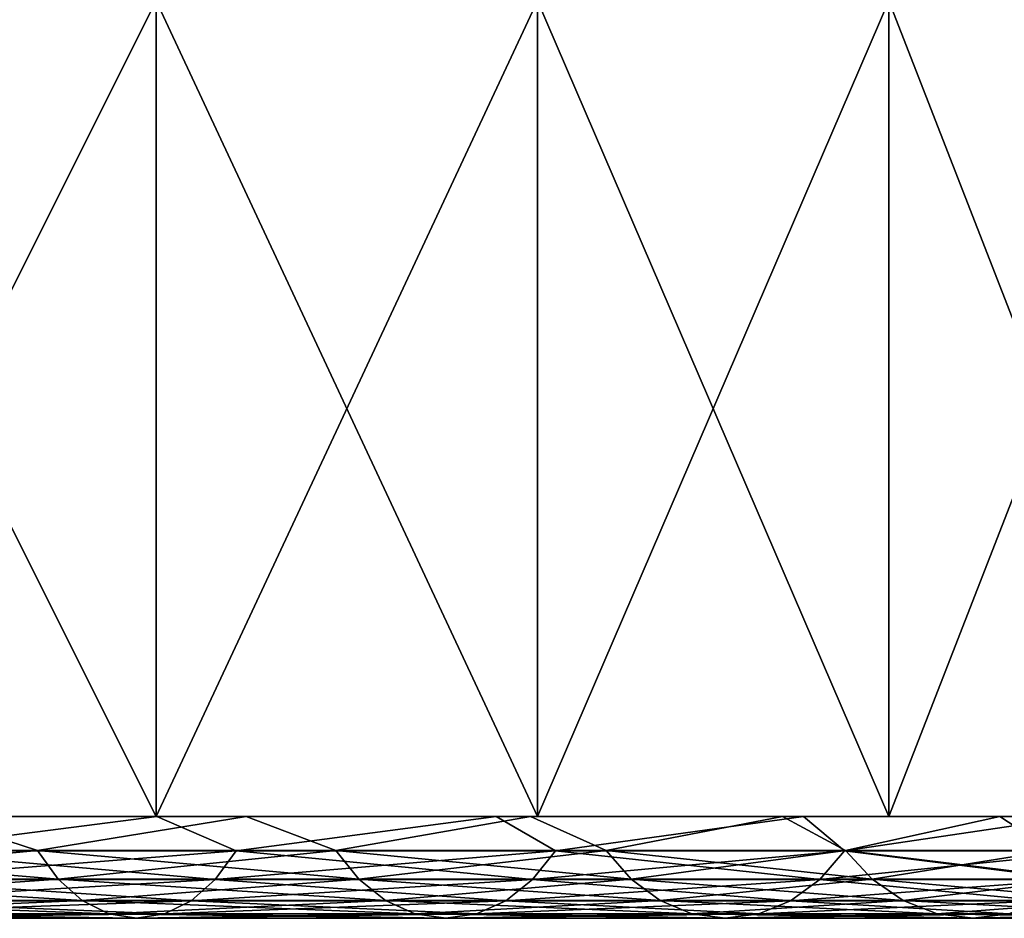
# Model space of a CAD drawing. Header units: millimetres. Extents: x -25 to 64, y -3 to 358.
# Tile 18 of 256: x 13.83 to 18.66, y -3.5 to 0.91. Entities that reach past the tile are written whole.
import ezdxf

# ---------------------------------------------------------------- set-up
doc = ezdxf.new("R2010")
doc.units = ezdxf.units.MM
doc.header["$LTSCALE"] = 52.148148
for name, color, linetype in [('342', 7, 'CONTINUOUS'), ('343', 7, 'CONTINUOUS'), ('348', 7, 'CONTINUOUS'), ('351', 7, 'CONTINUOUS'), ('352', 7, 'CONTINUOUS'), ('358', 7, 'CONTINUOUS')]:
    doc.layers.add(name, color=color, linetype=linetype)

msp = doc.modelspace()

# ---------------------------------------------------------------- linework, layer by layer
at = {"layer": '342', "color": 7, "linetype": 'CONTINUOUS', "true_color": 0xaaaaaa}
for points in [[(12.4999, -3, -21.6507), (14.5014, -3, -20.3644), (8.7504, -3, -21.1255), (12.4999, -3, -21.6507)], [(8.7504, -3, -21.1255), (14.5014, -3, -20.3644), (10.779, -3, -20.166), (8.7504, -3, -21.1255)], [(14.5014, -3, 20.3644), (12.4999, -3, 21.6507), (8.7504, -3, 21.1255), (14.5014, -3, 20.3644)], [(10.779, -3, 20.166), (14.5014, -3, 20.3644), (8.7504, -3, 21.1255), (10.779, -3, 20.166)], [(14.5014, -3, -20.3644), (16.3715, -3, -18.8937), (10.779, -3, -20.166), (14.5014, -3, -20.3644)], [(10.779, -3, -20.166), (16.3715, -3, -18.8937), (12.7037, -3, -19.0124), (10.779, -3, -20.166)], [(12.7037, -3, 19.0124), (14.5014, -3, 20.3644), (10.779, -3, 20.166), (12.7037, -3, 19.0124)], [(12.7037, -3, -19.0124), (16.3715, -3, -18.8937), (14.5061, -3, -17.6757), (12.7037, -3, -19.0124)], [(16.3715, -3, 18.8937), (14.5014, -3, 20.3644), (12.7037, -3, 19.0124), (16.3715, -3, 18.8937)], [(14.5061, -3, 17.6757), (16.3715, -3, 18.8937), (12.7037, -3, 19.0124), (14.5061, -3, 17.6757)], [(16.3715, -3, -18.8937), (18.0933, -3, -17.252), (14.5061, -3, -17.6757), (16.3715, -3, -18.8937)], [(14.5061, -3, -17.6757), (18.0933, -3, -17.252), (16.1687, -3, -16.1687), (14.5061, -3, -17.6757)], [(18.0933, -3, 17.252), (16.3715, -3, 18.8937), (14.5061, -3, 17.6757), (18.0933, -3, 17.252)], [(16.1687, -3, 16.1687), (18.0933, -3, 17.252), (14.5061, -3, 17.6757), (16.1687, -3, 16.1687)], [(18.0933, -3, -17.252), (19.6513, -3, -15.454), (16.1687, -3, -16.1687), (18.0933, -3, -17.252)], [(16.1687, -3, -16.1687), (19.6513, -3, -15.454), (17.6757, -3, -14.506), (16.1687, -3, -16.1687)], [(19.6513, -3, 15.454), (18.0933, -3, 17.252), (16.1687, -3, 16.1687), (19.6513, -3, 15.454)], [(17.6757, -3, 14.506), (19.6513, -3, 15.454), (16.1687, -3, 16.1687), (17.6757, -3, 14.506)], [(19.6513, -3, -15.454), (21.0314, -3, -13.516), (17.6757, -3, -14.506), (19.6513, -3, -15.454)], [(17.6757, -3, -14.506), (21.0314, -3, -13.516), (19.0124, -3, -12.7037), (17.6757, -3, -14.506)], [(21.0314, -3, 13.516), (19.6513, -3, 15.454), (17.6757, -3, 14.506), (21.0314, -3, 13.516)], [(19.0124, -3, 12.7037), (21.0314, -3, 13.516), (17.6757, -3, 14.506), (19.0124, -3, 12.7037)]]:
    msp.add_3dface(points, dxfattribs=at)
at = {"layer": '343', "color": 7, "linetype": 'CONTINUOUS', "true_color": 0xaaaaaa}
for points in [[(12.4999, -3, 21.6507), (14.5014, -3, 20.3644), (12.4999, 1, 21.6507), (12.4999, -3, 21.6507)], [(12.4999, 1, 21.6507), (14.5014, -3, 20.3644), (14.5014, 1, 20.3644), (12.4999, 1, 21.6507)], [(14.5014, -3, 20.3644), (16.3715, -3, 18.8937), (14.5014, 1, 20.3644), (14.5014, -3, 20.3644)], [(14.5014, 1, 20.3644), (16.3715, -3, 18.8937), (16.3715, 1, 18.8937), (14.5014, 1, 20.3644)], [(16.3715, -3, 18.8937), (18.0933, -3, 17.252), (16.3715, 1, 18.8937), (16.3715, -3, 18.8937)], [(16.3715, 1, 18.8937), (18.0933, -3, 17.252), (18.0933, 1, 17.252), (16.3715, 1, 18.8937)], [(18.0933, -3, 17.252), (19.6513, -3, 15.454), (18.0933, 1, 17.252), (18.0933, -3, 17.252)], [(18.0933, 1, 17.252), (19.6513, -3, 15.454), (19.6513, 1, 15.454), (18.0933, 1, 17.252)]]:
    msp.add_3dface(points, dxfattribs=at)
at = {"layer": '348', "color": 7, "linetype": 'CONTINUOUS', "true_color": 0xaaaaaa}
for points in [[(14.5014, -3, -20.3644), (12.4999, -3, -21.6507), (14.5014, 1, -20.3644), (14.5014, -3, -20.3644)], [(12.4999, -3, -21.6507), (12.4999, 1, -21.6507), (14.5014, 1, -20.3644), (12.4999, -3, -21.6507)], [(16.3715, -3, -18.8937), (14.5014, -3, -20.3644), (16.3715, 1, -18.8937), (16.3715, -3, -18.8937)], [(14.5014, -3, -20.3644), (14.5014, 1, -20.3644), (16.3715, 1, -18.8937), (14.5014, -3, -20.3644)], [(18.0933, -3, -17.252), (16.3715, -3, -18.8937), (18.0933, 1, -17.252), (18.0933, -3, -17.252)], [(16.3715, -3, -18.8937), (16.3715, 1, -18.8937), (18.0933, 1, -17.252), (16.3715, -3, -18.8937)], [(19.6513, -3, -15.454), (18.0933, -3, -17.252), (19.6513, 1, -15.454), (19.6513, -3, -15.454)], [(18.0933, -3, -17.252), (18.0933, 1, -17.252), (19.6513, 1, -15.454), (18.0933, -3, -17.252)]]:
    msp.add_3dface(points, dxfattribs=at)
at = {"layer": '351', "color": 7, "linetype": 'CONTINUOUS', "true_color": 0x323232}
for points in [[(13.9195, -3.1679, -16.064), (13.4072, -3, -16.3368), (12.3295, -3.1679, -17.3144), (13.9195, -3.1679, -16.064)], [(12.7037, -3, -19.0124), (14.5061, -3, -17.6757), (13.1923, -3.1691, -18.526), (12.7037, -3, -19.0124)], [(13.1923, -3.1691, -18.526), (14.5061, -3, -17.6757), (14.8936, -3.1691, -17.1881), (13.1923, -3.1691, -18.526)], [(14.944, -3, -14.944), (13.4072, -3, -16.3368), (13.9195, -3.1679, -16.064), (14.944, -3, -14.944)], [(15.3835, -3.1679, -14.6681), (14.944, -3, -14.944), (13.9195, -3.1679, -16.064), (15.3835, -3.1679, -14.6681)], [(14.5061, -3, -17.6757), (16.1687, -3, -16.1687), (14.8936, -3.1691, -17.1881), (14.5061, -3, -17.6757)], [(14.8936, -3.1691, -17.1881), (16.1687, -3, -16.1687), (16.46, -3.1691, -15.6946), (14.8936, -3.1691, -17.1881)], [(16.3368, -3, -13.4073), (14.944, -3, -14.944), (15.3835, -3.1679, -14.6681), (16.3368, -3, -13.4073)], [(16.7081, -3.1679, -13.1394), (16.3368, -3, -13.4073), (15.3835, -3.1679, -14.6681), (16.7081, -3.1679, -13.1394)], [(16.1687, -3, -16.1687), (17.6757, -3, -14.506), (16.46, -3.1691, -15.6946), (16.1687, -3, -16.1687)], [(17.5723, -3, -11.7414), (16.3368, -3, -13.4073), (16.7081, -3.1679, -13.1394), (17.5723, -3, -11.7414)], [(16.46, -3.1691, -15.6946), (17.6757, -3, -14.506), (17.8773, -3.1691, -14.0589), (16.46, -3.1691, -15.6946)], [(17.8815, -3.1679, -11.4917), (17.5723, -3, -11.7414), (16.7081, -3.1679, -13.1394), (17.8815, -3.1679, -11.4917)], [(18.6385, -3, -9.9625), (17.5723, -3, -11.7414), (17.8815, -3.1679, -11.4917), (18.6385, -3, -9.9625)], [(17.6757, -3, -14.506), (19.0124, -3, -12.7037), (17.8773, -3.1691, -14.0589), (17.6757, -3, -14.506)], [(17.8773, -3.1691, -14.0589), (19.0124, -3, -12.7037), (19.1328, -3.1691, -12.2959), (17.8773, -3.1691, -14.0589)], [(18.8929, -3.1679, -9.7399), (18.6385, -3, -9.9625), (17.8815, -3.1679, -11.4917), (18.8929, -3.1679, -9.7399)], [(19.5252, -3, -8.0876), (18.6385, -3, -9.9625), (18.8929, -3.1679, -9.7399), (19.5252, -3, -8.0876)], [(13.9195, -3.1679, -16.064), (12.3295, -3.1679, -17.3144), (14.0212, -3.3082, -16.1814), (13.9195, -3.1679, -16.064)], [(14.0212, -3.3082, -16.1814), (12.3295, -3.1679, -17.3144), (12.4196, -3.3082, -17.4409), (14.0212, -3.3082, -16.1814)], [(13.1923, -3.1691, -18.526), (14.8936, -3.1691, -17.1881), (13.1021, -3.3091, -18.3993), (13.1923, -3.1691, -18.526)], [(14.8936, -3.1691, -17.1881), (14.7917, -3.3091, -17.0706), (13.1021, -3.3091, -18.3993), (14.8936, -3.1691, -17.1881)], [(15.3835, -3.1679, -14.6681), (13.9195, -3.1679, -16.064), (15.4959, -3.3082, -14.7753), (15.3835, -3.1679, -14.6681)], [(15.4959, -3.3082, -14.7753), (13.9195, -3.1679, -16.064), (14.0212, -3.3082, -16.1814), (15.4959, -3.3082, -14.7753)], [(14.8936, -3.1691, -17.1881), (16.46, -3.1691, -15.6946), (14.7917, -3.3091, -17.0706), (14.8936, -3.1691, -17.1881)], [(16.46, -3.1691, -15.6946), (16.3474, -3.3091, -15.5872), (14.7917, -3.3091, -17.0706), (16.46, -3.1691, -15.6946)], [(16.7081, -3.1679, -13.1394), (15.3835, -3.1679, -14.6681), (16.8302, -3.3082, -13.2354), (16.7081, -3.1679, -13.1394)], [(16.8302, -3.3082, -13.2354), (15.3835, -3.1679, -14.6681), (15.4959, -3.3082, -14.7753), (16.8302, -3.3082, -13.2354)], [(16.46, -3.1691, -15.6946), (17.8773, -3.1691, -14.0589), (16.3474, -3.3091, -15.5872), (16.46, -3.1691, -15.6946)], [(17.8773, -3.1691, -14.0589), (17.7551, -3.3091, -13.9627), (16.3474, -3.3091, -15.5872), (17.8773, -3.1691, -14.0589)], [(17.8815, -3.1679, -11.4917), (16.7081, -3.1679, -13.1394), (18.0121, -3.3082, -11.5757), (17.8815, -3.1679, -11.4917)], [(18.0121, -3.3082, -11.5757), (16.7081, -3.1679, -13.1394), (16.8302, -3.3082, -13.2354), (18.0121, -3.3082, -11.5757)], [(17.8773, -3.1691, -14.0589), (19.1328, -3.1691, -12.2959), (17.7551, -3.3091, -13.9627), (17.8773, -3.1691, -14.0589)], [(19.1328, -3.1691, -12.2959), (19.0019, -3.3091, -12.2118), (17.7551, -3.3091, -13.9627), (19.1328, -3.1691, -12.2959)], [(18.8929, -3.1679, -9.7399), (17.8815, -3.1679, -11.4917), (19.0309, -3.3082, -9.8111), (18.8929, -3.1679, -9.7399)], [(19.0309, -3.3082, -9.8111), (17.8815, -3.1679, -11.4917), (18.0121, -3.3082, -11.5757), (19.0309, -3.3082, -9.8111)], [(14.0212, -3.3082, -16.1814), (12.4196, -3.3082, -17.4409), (14.1398, -3.413, -16.3182), (14.0212, -3.3082, -16.1814)], [(14.1398, -3.413, -16.3182), (12.4196, -3.3082, -17.4409), (12.5247, -3.413, -17.5884), (14.1398, -3.413, -16.3182)], [(14.673, -3.4137, -16.9336), (12.997, -3.4137, -18.2517), (14.7917, -3.3091, -17.0706), (14.673, -3.4137, -16.9336)], [(14.7917, -3.3091, -17.0706), (12.997, -3.4137, -18.2517), (13.1021, -3.3091, -18.3993), (14.7917, -3.3091, -17.0706)], [(15.4959, -3.3082, -14.7753), (14.0212, -3.3082, -16.1814), (15.6269, -3.413, -14.9003), (15.4959, -3.3082, -14.7753)], [(15.6269, -3.413, -14.9003), (14.0212, -3.3082, -16.1814), (14.1398, -3.413, -16.3182), (15.6269, -3.413, -14.9003)], [(16.2162, -3.4137, -15.4622), (14.673, -3.4137, -16.9336), (16.3474, -3.3091, -15.5872), (16.2162, -3.4137, -15.4622)], [(16.3474, -3.3091, -15.5872), (14.673, -3.4137, -16.9336), (14.7917, -3.3091, -17.0706), (16.3474, -3.3091, -15.5872)], [(16.8302, -3.3082, -13.2354), (15.4959, -3.3082, -14.7753), (16.9725, -3.413, -13.3474), (16.8302, -3.3082, -13.2354)], [(16.9725, -3.413, -13.3474), (15.4959, -3.3082, -14.7753), (15.6269, -3.413, -14.9003), (16.9725, -3.413, -13.3474)], [(17.6126, -3.4137, -13.8507), (16.2162, -3.4137, -15.4622), (17.7551, -3.3091, -13.9627), (17.6126, -3.4137, -13.8507)], [(17.7551, -3.3091, -13.9627), (16.2162, -3.4137, -15.4622), (16.3474, -3.3091, -15.5872), (17.7551, -3.3091, -13.9627)], [(18.0121, -3.3082, -11.5757), (16.8302, -3.3082, -13.2354), (18.1644, -3.413, -11.6736), (18.0121, -3.3082, -11.5757)], [(18.1644, -3.413, -11.6736), (16.8302, -3.3082, -13.2354), (16.9725, -3.413, -13.3474), (18.1644, -3.413, -11.6736)], [(18.8494, -3.4137, -12.1138), (17.6126, -3.4137, -13.8507), (19.0019, -3.3091, -12.2118), (18.8494, -3.4137, -12.1138)], [(19.0019, -3.3091, -12.2118), (17.6126, -3.4137, -13.8507), (17.7551, -3.3091, -13.9627), (19.0019, -3.3091, -12.2118)], [(19.0309, -3.3082, -9.8111), (18.0121, -3.3082, -11.5757), (19.1918, -3.413, -9.8941), (19.0309, -3.3082, -9.8111)], [(19.1918, -3.413, -9.8941), (18.0121, -3.3082, -11.5757), (18.1644, -3.413, -11.6736), (19.1918, -3.413, -9.8941)], [(14.1398, -3.413, -16.3182), (12.5247, -3.413, -17.5884), (14.2701, -3.4779, -16.4686), (14.1398, -3.413, -16.3182)], [(14.2701, -3.4779, -16.4686), (12.5247, -3.413, -17.5884), (12.6401, -3.4779, -17.7505), (14.2701, -3.4779, -16.4686)], [(14.5427, -3.4783, -16.7832), (12.8815, -3.4783, -18.0895), (14.673, -3.4137, -16.9336), (14.5427, -3.4783, -16.7832)], [(14.673, -3.4137, -16.9336), (12.8815, -3.4783, -18.0895), (12.997, -3.4137, -18.2517), (14.673, -3.4137, -16.9336)], [(15.6269, -3.413, -14.9003), (14.1398, -3.413, -16.3182), (15.7709, -3.4779, -15.0376), (15.6269, -3.413, -14.9003)], [(15.7709, -3.4779, -15.0376), (14.1398, -3.413, -16.3182), (14.2701, -3.4779, -16.4686), (15.7709, -3.4779, -15.0376)], [(16.0722, -3.4783, -15.3248), (14.5427, -3.4783, -16.7832), (16.2162, -3.4137, -15.4622), (16.0722, -3.4783, -15.3248)], [(16.2162, -3.4137, -15.4622), (14.5427, -3.4783, -16.7832), (14.673, -3.4137, -16.9336), (16.2162, -3.4137, -15.4622)], [(16.9725, -3.413, -13.3474), (15.6269, -3.413, -14.9003), (17.1289, -3.4779, -13.4703), (16.9725, -3.413, -13.3474)], [(17.1289, -3.4779, -13.4703), (15.6269, -3.413, -14.9003), (15.7709, -3.4779, -15.0376), (17.1289, -3.4779, -13.4703)], [(17.4561, -3.4783, -13.7276), (16.0722, -3.4783, -15.3248), (17.6126, -3.4137, -13.8507), (17.4561, -3.4783, -13.7276)], [(17.6126, -3.4137, -13.8507), (16.0722, -3.4783, -15.3248), (16.2162, -3.4137, -15.4622), (17.6126, -3.4137, -13.8507)], [(18.1644, -3.413, -11.6736), (16.9725, -3.413, -13.3474), (18.3318, -3.4779, -11.7811), (18.1644, -3.413, -11.6736)], [(18.3318, -3.4779, -11.7811), (16.9725, -3.413, -13.3474), (17.1289, -3.4779, -13.4703), (18.3318, -3.4779, -11.7811)], [(18.682, -3.4783, -12.0062), (17.4561, -3.4783, -13.7276), (18.8494, -3.4137, -12.1138), (18.682, -3.4783, -12.0062)], [(18.8494, -3.4137, -12.1138), (17.4561, -3.4783, -13.7276), (17.6126, -3.4137, -13.8507), (18.8494, -3.4137, -12.1138)], [(19.1918, -3.413, -9.8941), (18.1644, -3.413, -11.6736), (19.3687, -3.4779, -9.9852), (19.1918, -3.413, -9.8941)], [(19.3687, -3.4779, -9.9852), (18.1644, -3.413, -11.6736), (18.3318, -3.4779, -11.7811), (19.3687, -3.4779, -9.9852)], [(14.2701, -3.4779, -16.4686), (12.6401, -3.4779, -17.7505), (14.4064, -3.5, -16.6259), (14.2701, -3.4779, -16.4686)], [(14.4064, -3.5, -16.6259), (12.6401, -3.4779, -17.7505), (12.7608, -3.5, -17.92), (14.4064, -3.5, -16.6259)], [(14.4064, -3.5, -16.6259), (12.7608, -3.5, -17.92), (14.5427, -3.4783, -16.7832), (14.4064, -3.5, -16.6259)], [(14.5427, -3.4783, -16.7832), (12.7608, -3.5, -17.92), (12.8815, -3.4783, -18.0895), (14.5427, -3.4783, -16.7832)], [(15.7709, -3.4779, -15.0376), (14.2701, -3.4779, -16.4686), (15.9215, -3.5, -15.1812), (15.7709, -3.4779, -15.0376)], [(15.9215, -3.5, -15.1812), (14.2701, -3.4779, -16.4686), (14.4064, -3.5, -16.6259), (15.9215, -3.5, -15.1812)], [(15.9215, -3.5, -15.1812), (14.4064, -3.5, -16.6259), (16.0722, -3.4783, -15.3248), (15.9215, -3.5, -15.1812)], [(16.0722, -3.4783, -15.3248), (14.4064, -3.5, -16.6259), (14.5427, -3.4783, -16.7832), (16.0722, -3.4783, -15.3248)], [(17.1289, -3.4779, -13.4703), (15.7709, -3.4779, -15.0376), (17.2925, -3.5, -13.599), (17.1289, -3.4779, -13.4703)], [(17.2925, -3.5, -13.599), (15.7709, -3.4779, -15.0376), (15.9215, -3.5, -15.1812), (17.2925, -3.5, -13.599)], [(17.2925, -3.5, -13.599), (15.9215, -3.5, -15.1812), (17.4561, -3.4783, -13.7276), (17.2925, -3.5, -13.599)], [(17.4561, -3.4783, -13.7276), (15.9215, -3.5, -15.1812), (16.0722, -3.4783, -15.3248), (17.4561, -3.4783, -13.7276)], [(18.3318, -3.4779, -11.7811), (17.1289, -3.4779, -13.4703), (18.5069, -3.5, -11.8936), (18.3318, -3.4779, -11.7811)], [(18.5069, -3.5, -11.8936), (17.1289, -3.4779, -13.4703), (17.2925, -3.5, -13.599), (18.5069, -3.5, -11.8936)], [(18.5069, -3.5, -11.8936), (17.2925, -3.5, -13.599), (18.682, -3.4783, -12.0062), (18.5069, -3.5, -11.8936)], [(18.682, -3.4783, -12.0062), (17.2925, -3.5, -13.599), (17.4561, -3.4783, -13.7276), (18.682, -3.4783, -12.0062)], [(19.3687, -3.4779, -9.9852), (18.3318, -3.4779, -11.7811), (19.5536, -3.5, -10.0806), (19.3687, -3.4779, -9.9852)], [(19.5536, -3.5, -10.0806), (18.3318, -3.4779, -11.7811), (18.5069, -3.5, -11.8936), (19.5536, -3.5, -10.0806)], [(19.5536, -3.5, -10.0806), (18.5069, -3.5, -11.8936), (19.7386, -3.4783, -10.176), (19.5536, -3.5, -10.0806)], [(19.7386, -3.4783, -10.176), (18.5069, -3.5, -11.8936), (18.682, -3.4783, -12.0062), (19.7386, -3.4783, -10.176)]]:
    msp.add_3dface(points, dxfattribs=at)
at = {"layer": '352', "color": 7, "linetype": 'CONTINUOUS', "true_color": 0x323232}
for points in [[(12.3295, -3.1679, 17.3144), (13.4072, -3, 16.3368), (13.9195, -3.1679, 16.064), (12.3295, -3.1679, 17.3144)], [(14.5061, -3, 17.6757), (12.7037, -3, 19.0124), (13.1923, -3.1691, 18.526), (14.5061, -3, 17.6757)], [(14.8936, -3.1691, 17.1881), (14.5061, -3, 17.6757), (13.1923, -3.1691, 18.526), (14.8936, -3.1691, 17.1881)], [(13.4072, -3, 16.3368), (14.944, -3, 14.944), (13.9195, -3.1679, 16.064), (13.4072, -3, 16.3368)], [(13.9195, -3.1679, 16.064), (14.944, -3, 14.944), (15.3835, -3.1679, 14.6681), (13.9195, -3.1679, 16.064)], [(16.1687, -3, 16.1687), (14.5061, -3, 17.6757), (14.8936, -3.1691, 17.1881), (16.1687, -3, 16.1687)], [(16.46, -3.1691, 15.6946), (16.1687, -3, 16.1687), (14.8936, -3.1691, 17.1881), (16.46, -3.1691, 15.6946)], [(14.944, -3, 14.944), (16.3368, -3, 13.4073), (15.3835, -3.1679, 14.6681), (14.944, -3, 14.944)], [(15.3835, -3.1679, 14.6681), (16.3368, -3, 13.4073), (16.7081, -3.1679, 13.1394), (15.3835, -3.1679, 14.6681)], [(17.6757, -3, 14.506), (16.1687, -3, 16.1687), (16.46, -3.1691, 15.6946), (17.6757, -3, 14.506)], [(16.3368, -3, 13.4073), (17.5723, -3, 11.7414), (16.7081, -3.1679, 13.1394), (16.3368, -3, 13.4073)], [(17.8773, -3.1691, 14.0589), (17.6757, -3, 14.506), (16.46, -3.1691, 15.6946), (17.8773, -3.1691, 14.0589)], [(16.7081, -3.1679, 13.1394), (17.5723, -3, 11.7414), (17.8815, -3.1679, 11.4917), (16.7081, -3.1679, 13.1394)], [(17.5723, -3, 11.7414), (18.6385, -3, 9.9625), (17.8815, -3.1679, 11.4917), (17.5723, -3, 11.7414)], [(19.0124, -3, 12.7037), (17.6757, -3, 14.506), (17.8773, -3.1691, 14.0589), (19.0124, -3, 12.7037)], [(19.1328, -3.1691, 12.2959), (19.0124, -3, 12.7037), (17.8773, -3.1691, 14.0589), (19.1328, -3.1691, 12.2959)], [(17.8815, -3.1679, 11.4917), (18.6385, -3, 9.9625), (18.8929, -3.1679, 9.7399), (17.8815, -3.1679, 11.4917)], [(18.6385, -3, 9.9625), (19.5252, -3, 8.0876), (18.8929, -3.1679, 9.7399), (18.6385, -3, 9.9625)], [(12.3295, -3.1679, 17.3144), (13.9195, -3.1679, 16.064), (12.4196, -3.3082, 17.4409), (12.3295, -3.1679, 17.3144)], [(12.4196, -3.3082, 17.4409), (13.9195, -3.1679, 16.064), (14.0212, -3.3082, 16.1814), (12.4196, -3.3082, 17.4409)], [(13.1923, -3.1691, 18.526), (13.1021, -3.3091, 18.3993), (14.7917, -3.3091, 17.0706), (13.1923, -3.1691, 18.526)], [(14.8936, -3.1691, 17.1881), (13.1923, -3.1691, 18.526), (14.7917, -3.3091, 17.0706), (14.8936, -3.1691, 17.1881)], [(13.9195, -3.1679, 16.064), (15.3835, -3.1679, 14.6681), (14.0212, -3.3082, 16.1814), (13.9195, -3.1679, 16.064)], [(14.0212, -3.3082, 16.1814), (15.3835, -3.1679, 14.6681), (15.4959, -3.3082, 14.7753), (14.0212, -3.3082, 16.1814)], [(14.8936, -3.1691, 17.1881), (14.7917, -3.3091, 17.0706), (16.3474, -3.3091, 15.5872), (14.8936, -3.1691, 17.1881)], [(16.46, -3.1691, 15.6946), (14.8936, -3.1691, 17.1881), (16.3474, -3.3091, 15.5872), (16.46, -3.1691, 15.6946)], [(15.3835, -3.1679, 14.6681), (16.7081, -3.1679, 13.1394), (15.4959, -3.3082, 14.7753), (15.3835, -3.1679, 14.6681)], [(15.4959, -3.3082, 14.7753), (16.7081, -3.1679, 13.1394), (16.8302, -3.3082, 13.2354), (15.4959, -3.3082, 14.7753)], [(16.46, -3.1691, 15.6946), (16.3474, -3.3091, 15.5872), (17.7551, -3.3091, 13.9627), (16.46, -3.1691, 15.6946)], [(17.8773, -3.1691, 14.0589), (16.46, -3.1691, 15.6946), (17.7551, -3.3091, 13.9627), (17.8773, -3.1691, 14.0589)], [(16.7081, -3.1679, 13.1394), (17.8815, -3.1679, 11.4917), (16.8302, -3.3082, 13.2354), (16.7081, -3.1679, 13.1394)], [(16.8302, -3.3082, 13.2354), (17.8815, -3.1679, 11.4917), (18.0121, -3.3082, 11.5757), (16.8302, -3.3082, 13.2354)], [(17.8773, -3.1691, 14.0589), (17.7551, -3.3091, 13.9627), (19.0019, -3.3091, 12.2118), (17.8773, -3.1691, 14.0589)], [(19.1328, -3.1691, 12.2959), (17.8773, -3.1691, 14.0589), (19.0019, -3.3091, 12.2118), (19.1328, -3.1691, 12.2959)], [(17.8815, -3.1679, 11.4917), (18.8929, -3.1679, 9.7399), (18.0121, -3.3082, 11.5757), (17.8815, -3.1679, 11.4917)], [(18.0121, -3.3082, 11.5757), (18.8929, -3.1679, 9.7399), (19.0309, -3.3082, 9.8111), (18.0121, -3.3082, 11.5757)], [(12.4196, -3.3082, 17.4409), (14.0212, -3.3082, 16.1814), (12.5247, -3.413, 17.5884), (12.4196, -3.3082, 17.4409)], [(12.5247, -3.413, 17.5884), (14.0212, -3.3082, 16.1814), (14.1398, -3.413, 16.3182), (12.5247, -3.413, 17.5884)], [(12.997, -3.4137, 18.2517), (14.673, -3.4137, 16.9336), (13.1021, -3.3091, 18.3993), (12.997, -3.4137, 18.2517)], [(13.1021, -3.3091, 18.3993), (14.673, -3.4137, 16.9336), (14.7917, -3.3091, 17.0706), (13.1021, -3.3091, 18.3993)], [(14.0212, -3.3082, 16.1814), (15.4959, -3.3082, 14.7753), (14.1398, -3.413, 16.3182), (14.0212, -3.3082, 16.1814)], [(14.1398, -3.413, 16.3182), (15.4959, -3.3082, 14.7753), (15.6269, -3.413, 14.9003), (14.1398, -3.413, 16.3182)], [(14.673, -3.4137, 16.9336), (16.2162, -3.4137, 15.4622), (14.7917, -3.3091, 17.0706), (14.673, -3.4137, 16.9336)], [(14.7917, -3.3091, 17.0706), (16.2162, -3.4137, 15.4622), (16.3474, -3.3091, 15.5872), (14.7917, -3.3091, 17.0706)], [(15.4959, -3.3082, 14.7753), (16.8302, -3.3082, 13.2354), (15.6269, -3.413, 14.9003), (15.4959, -3.3082, 14.7753)], [(15.6269, -3.413, 14.9003), (16.8302, -3.3082, 13.2354), (16.9725, -3.413, 13.3474), (15.6269, -3.413, 14.9003)], [(16.2162, -3.4137, 15.4622), (17.6126, -3.4137, 13.8507), (16.3474, -3.3091, 15.5872), (16.2162, -3.4137, 15.4622)], [(16.3474, -3.3091, 15.5872), (17.6126, -3.4137, 13.8507), (17.7551, -3.3091, 13.9627), (16.3474, -3.3091, 15.5872)], [(16.8302, -3.3082, 13.2354), (18.0121, -3.3082, 11.5757), (16.9725, -3.413, 13.3474), (16.8302, -3.3082, 13.2354)], [(16.9725, -3.413, 13.3474), (18.0121, -3.3082, 11.5757), (18.1644, -3.413, 11.6736), (16.9725, -3.413, 13.3474)], [(17.6126, -3.4137, 13.8507), (18.8494, -3.4137, 12.1138), (17.7551, -3.3091, 13.9627), (17.6126, -3.4137, 13.8507)], [(17.7551, -3.3091, 13.9627), (18.8494, -3.4137, 12.1138), (19.0019, -3.3091, 12.2118), (17.7551, -3.3091, 13.9627)], [(18.0121, -3.3082, 11.5757), (19.0309, -3.3082, 9.8111), (18.1644, -3.413, 11.6736), (18.0121, -3.3082, 11.5757)], [(18.1644, -3.413, 11.6736), (19.0309, -3.3082, 9.8111), (19.1918, -3.413, 9.8941), (18.1644, -3.413, 11.6736)], [(12.5247, -3.413, 17.5884), (14.1398, -3.413, 16.3182), (12.6401, -3.4779, 17.7505), (12.5247, -3.413, 17.5884)], [(12.6401, -3.4779, 17.7505), (14.1398, -3.413, 16.3182), (14.2701, -3.4779, 16.4686), (12.6401, -3.4779, 17.7505)], [(12.8815, -3.4783, 18.0895), (14.5427, -3.4783, 16.7832), (12.997, -3.4137, 18.2517), (12.8815, -3.4783, 18.0895)], [(12.997, -3.4137, 18.2517), (14.5427, -3.4783, 16.7832), (14.673, -3.4137, 16.9336), (12.997, -3.4137, 18.2517)], [(14.1398, -3.413, 16.3182), (15.6269, -3.413, 14.9003), (14.2701, -3.4779, 16.4686), (14.1398, -3.413, 16.3182)], [(14.2701, -3.4779, 16.4686), (15.6269, -3.413, 14.9003), (15.7709, -3.4779, 15.0376), (14.2701, -3.4779, 16.4686)], [(14.5427, -3.4783, 16.7832), (16.0722, -3.4783, 15.3248), (14.673, -3.4137, 16.9336), (14.5427, -3.4783, 16.7832)], [(14.673, -3.4137, 16.9336), (16.0722, -3.4783, 15.3248), (16.2162, -3.4137, 15.4622), (14.673, -3.4137, 16.9336)], [(15.6269, -3.413, 14.9003), (16.9725, -3.413, 13.3474), (15.7709, -3.4779, 15.0376), (15.6269, -3.413, 14.9003)], [(15.7709, -3.4779, 15.0376), (16.9725, -3.413, 13.3474), (17.1289, -3.4779, 13.4703), (15.7709, -3.4779, 15.0376)], [(16.0722, -3.4783, 15.3248), (17.4561, -3.4783, 13.7276), (16.2162, -3.4137, 15.4622), (16.0722, -3.4783, 15.3248)], [(16.2162, -3.4137, 15.4622), (17.4561, -3.4783, 13.7276), (17.6126, -3.4137, 13.8507), (16.2162, -3.4137, 15.4622)], [(16.9725, -3.413, 13.3474), (18.1644, -3.413, 11.6736), (17.1289, -3.4779, 13.4703), (16.9725, -3.413, 13.3474)], [(17.1289, -3.4779, 13.4703), (18.1644, -3.413, 11.6736), (18.3318, -3.4779, 11.7811), (17.1289, -3.4779, 13.4703)], [(17.4561, -3.4783, 13.7276), (18.682, -3.4783, 12.0062), (17.6126, -3.4137, 13.8507), (17.4561, -3.4783, 13.7276)], [(17.6126, -3.4137, 13.8507), (18.682, -3.4783, 12.0062), (18.8494, -3.4137, 12.1138), (17.6126, -3.4137, 13.8507)], [(18.1644, -3.413, 11.6736), (19.1918, -3.413, 9.8941), (18.3318, -3.4779, 11.7811), (18.1644, -3.413, 11.6736)], [(18.3318, -3.4779, 11.7811), (19.1918, -3.413, 9.8941), (19.3687, -3.4779, 9.9852), (18.3318, -3.4779, 11.7811)], [(12.6401, -3.4779, 17.7505), (14.2701, -3.4779, 16.4686), (12.7608, -3.5, 17.92), (12.6401, -3.4779, 17.7505)], [(12.7608, -3.5, 17.92), (14.2701, -3.4779, 16.4686), (14.4064, -3.5, 16.6259), (12.7608, -3.5, 17.92)], [(12.7608, -3.5, 17.92), (14.4064, -3.5, 16.6259), (12.8815, -3.4783, 18.0895), (12.7608, -3.5, 17.92)], [(12.8815, -3.4783, 18.0895), (14.4064, -3.5, 16.6259), (14.5427, -3.4783, 16.7832), (12.8815, -3.4783, 18.0895)], [(14.2701, -3.4779, 16.4686), (15.7709, -3.4779, 15.0376), (14.4064, -3.5, 16.6259), (14.2701, -3.4779, 16.4686)], [(14.4064, -3.5, 16.6259), (15.7709, -3.4779, 15.0376), (15.9215, -3.5, 15.1812), (14.4064, -3.5, 16.6259)], [(14.4064, -3.5, 16.6259), (15.9215, -3.5, 15.1812), (14.5427, -3.4783, 16.7832), (14.4064, -3.5, 16.6259)], [(14.5427, -3.4783, 16.7832), (15.9215, -3.5, 15.1812), (16.0722, -3.4783, 15.3248), (14.5427, -3.4783, 16.7832)], [(15.7709, -3.4779, 15.0376), (17.1289, -3.4779, 13.4703), (15.9215, -3.5, 15.1812), (15.7709, -3.4779, 15.0376)], [(15.9215, -3.5, 15.1812), (17.1289, -3.4779, 13.4703), (17.2925, -3.5, 13.599), (15.9215, -3.5, 15.1812)], [(15.9215, -3.5, 15.1812), (17.2925, -3.5, 13.599), (16.0722, -3.4783, 15.3248), (15.9215, -3.5, 15.1812)], [(16.0722, -3.4783, 15.3248), (17.2925, -3.5, 13.599), (17.4561, -3.4783, 13.7276), (16.0722, -3.4783, 15.3248)], [(17.1289, -3.4779, 13.4703), (18.3318, -3.4779, 11.7811), (17.2925, -3.5, 13.599), (17.1289, -3.4779, 13.4703)], [(17.2925, -3.5, 13.599), (18.3318, -3.4779, 11.7811), (18.5069, -3.5, 11.8936), (17.2925, -3.5, 13.599)], [(17.2925, -3.5, 13.599), (18.5069, -3.5, 11.8936), (17.4561, -3.4783, 13.7276), (17.2925, -3.5, 13.599)], [(17.4561, -3.4783, 13.7276), (18.5069, -3.5, 11.8936), (18.682, -3.4783, 12.0062), (17.4561, -3.4783, 13.7276)], [(18.3318, -3.4779, 11.7811), (19.3687, -3.4779, 9.9852), (18.5069, -3.5, 11.8936), (18.3318, -3.4779, 11.7811)], [(18.5069, -3.5, 11.8936), (19.3687, -3.4779, 9.9852), (19.5536, -3.5, 10.0806), (18.5069, -3.5, 11.8936)], [(18.5069, -3.5, 11.8936), (19.5536, -3.5, 10.0806), (18.682, -3.4783, 12.0062), (18.5069, -3.5, 11.8936)]]:
    msp.add_3dface(points, dxfattribs=at)
at = {"layer": '358', "color": 7, "linetype": 'CONTINUOUS', "true_color": 0xaaaaaa}
for points in [[(-21.134, -3), (-21.0322, -3, -2.0715), (21.134, -3), (-21.134, -3)], [(-21.134, -3), (21.134, -3), (21.0322, -3, 2.0715), (-21.134, -3)], [(-21.134, -3), (21.0322, -3, 2.0715), (-21.0322, -3, 2.0715), (-21.134, -3)], [(-21.0322, -3, -2.0715), (-20.7279, -3, -4.123), (21.0322, -3, -2.0715), (-21.0322, -3, -2.0715)], [(-21.0322, -3, -2.0715), (21.0322, -3, -2.0715), (21.134, -3), (-21.0322, -3, -2.0715)], [(21.0322, -3, 2.0715), (20.7279, -3, 4.123), (-21.0322, -3, 2.0715), (21.0322, -3, 2.0715)], [(20.7279, -3, 4.123), (-20.7279, -3, 4.123), (-21.0322, -3, 2.0715), (20.7279, -3, 4.123)], [(-20.7279, -3, -4.123), (-20.224, -3, -6.1349), (20.7279, -3, -4.123), (-20.7279, -3, -4.123)], [(-20.7279, -3, -4.123), (20.7279, -3, -4.123), (21.0322, -3, -2.0715), (-20.7279, -3, -4.123)], [(20.7279, -3, 4.123), (20.224, -3, 6.1349), (-20.7279, -3, 4.123), (20.7279, -3, 4.123)], [(20.224, -3, 6.1349), (-20.224, -3, 6.1349), (-20.7279, -3, 4.123), (20.224, -3, 6.1349)], [(-20.224, -3, -6.1349), (-19.5252, -3, -8.0876), (20.224, -3, -6.1349), (-20.224, -3, -6.1349)], [(-20.224, -3, -6.1349), (20.224, -3, -6.1349), (20.7279, -3, -4.123), (-20.224, -3, -6.1349)], [(20.224, -3, 6.1349), (19.5252, -3, 8.0876), (-20.224, -3, 6.1349), (20.224, -3, 6.1349)], [(19.5252, -3, 8.0876), (-19.5252, -3, 8.0876), (-20.224, -3, 6.1349), (19.5252, -3, 8.0876)], [(-19.5252, -3, -8.0876), (-18.6385, -3, -9.9625), (19.5252, -3, -8.0876), (-19.5252, -3, -8.0876)], [(-19.5252, -3, -8.0876), (19.5252, -3, -8.0876), (20.224, -3, -6.1349), (-19.5252, -3, -8.0876)], [(19.5252, -3, 8.0876), (18.6385, -3, 9.9625), (-19.5252, -3, 8.0876), (19.5252, -3, 8.0876)], [(18.6385, -3, 9.9625), (-18.6385, -3, 9.9625), (-19.5252, -3, 8.0876), (18.6385, -3, 9.9625)], [(-18.6385, -3, -9.9625), (-17.5723, -3, -11.7414), (18.6385, -3, -9.9625), (-18.6385, -3, -9.9625)], [(-18.6385, -3, -9.9625), (18.6385, -3, -9.9625), (19.5252, -3, -8.0876), (-18.6385, -3, -9.9625)], [(18.6385, -3, 9.9625), (17.5723, -3, 11.7414), (-18.6385, -3, 9.9625), (18.6385, -3, 9.9625)], [(17.5723, -3, 11.7414), (-17.5723, -3, 11.7414), (-18.6385, -3, 9.9625), (17.5723, -3, 11.7414)], [(-17.5723, -3, -11.7414), (-16.3368, -3, -13.4073), (17.5723, -3, -11.7414), (-17.5723, -3, -11.7414)], [(-17.5723, -3, -11.7414), (17.5723, -3, -11.7414), (18.6385, -3, -9.9625), (-17.5723, -3, -11.7414)], [(17.5723, -3, 11.7414), (16.3368, -3, 13.4073), (-17.5723, -3, 11.7414), (17.5723, -3, 11.7414)], [(16.3368, -3, 13.4073), (-16.3368, -3, 13.4073), (-17.5723, -3, 11.7414), (16.3368, -3, 13.4073)], [(-16.3368, -3, -13.4073), (-14.944, -3, -14.944), (16.3368, -3, -13.4073), (-16.3368, -3, -13.4073)], [(-16.3368, -3, -13.4073), (16.3368, -3, -13.4073), (17.5723, -3, -11.7414), (-16.3368, -3, -13.4073)], [(16.3368, -3, 13.4073), (14.944, -3, 14.944), (-16.3368, -3, 13.4073), (16.3368, -3, 13.4073)], [(14.944, -3, 14.944), (-14.944, -3, 14.944), (-16.3368, -3, 13.4073), (14.944, -3, 14.944)], [(-14.944, -3, -14.944), (-13.4072, -3, -16.3368), (14.944, -3, -14.944), (-14.944, -3, -14.944)], [(-14.944, -3, -14.944), (14.944, -3, -14.944), (16.3368, -3, -13.4073), (-14.944, -3, -14.944)], [(14.944, -3, 14.944), (13.4072, -3, 16.3368), (-14.944, -3, 14.944), (14.944, -3, 14.944)], [(-13.4072, -3, -16.3368), (13.4072, -3, -16.3368), (14.944, -3, -14.944), (-13.4072, -3, -16.3368)]]:
    msp.add_3dface(points, dxfattribs=at)

doc.saveas('drawing.dxf')
